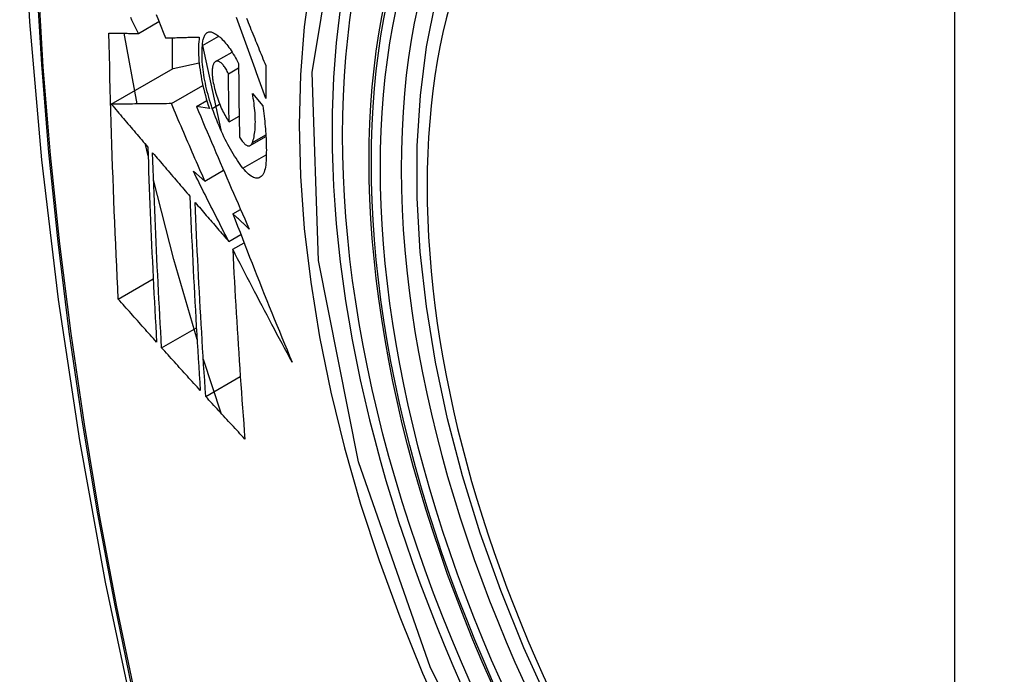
# Model space of a CAD drawing. Header units: inches. Extents: x 20 to 448, y 48 to 213.
# Tile 203 of 235: x 381.508 to 381.839, y 203.897 to 204.117. Entities that reach past the tile are written whole.
import ezdxf

# ---------------------------------------------------------------- set-up
doc = ezdxf.new("R2010")
doc.units = ezdxf.units.IN
doc.header["$MEASUREMENT"] = 0
doc.layers.add('Visible Edges(ANSI)', color=7, linetype='Continuous', lineweight=25)
doc.layers.add('Visible Tangent Edges(ANSI)', color=7, linetype='Continuous', lineweight=25)

msp = doc.modelspace()

# ---------------------------------------------------------------- linework, layer by layer
at = {"layer": 'Visible Edges(ANSI)'}
for p, q in [((381.5482, 204.11233), (381.55511, 204.11632)), ((381.54778, 204.08867), (381.54346, 204.11238)), ((381.55953, 204.11089), (381.55953, 204.10036)), ((381.56968, 204.10827), (381.57513, 204.11142)), ((381.56968, 204.10824), (381.57584, 204.07996)), ((381.57409, 204.1029), (381.57962, 204.1061)), ((381.53914, 204.08859), (381.55988, 204.10056)), ((381.55988, 204.10056), (381.56859, 204.10245)), ((381.57841, 204.09882), (381.58182, 204.10079)), ((381.55926, 204.08878), (381.56984, 204.09488)), ((381.58644, 204.09222), (381.58989, 204.08809)), ((381.56766, 204.08781), (381.57116, 204.08983)), ((381.57201, 204.08719), (381.56766, 204.08781)), ((381.57864, 204.08262), (381.58199, 204.08455)), ((381.58574, 204.07475), (381.59098, 204.07777)), ((381.55146, 204.07127), (381.55061, 204.0751)), ((381.56664, 204.0661), (381.5705, 204.06281)), ((381.5705, 204.06281), (381.57677, 204.06643)), ((381.57989, 204.05183), (381.58246, 204.05331)), ((381.57851, 204.04254), (381.58256, 204.04488)), ((381.57986, 204.0399), (381.58364, 204.04208)), ((381.54148, 204.02319), (381.55319, 204.02996)), ((381.55601, 204.00688), (381.56766, 204.01361)), ((381.57592, 203.98493), (381.56999, 204.0029)), ((381.5708, 203.99052), (381.58238, 203.99721))]:
    msp.add_line(p, q, dxfattribs=at)
at = {"layer": 'Visible Edges(ANSI)', "flags": 128}
for points in [[(381.56246, 204.53938), (381.54962, 204.50132), (381.53856, 204.46214), (381.52926, 204.42191), (381.5217, 204.38069), (381.51586, 204.33855), (381.51172, 204.29555), (381.50924, 204.25176), (381.50842, 204.20723), (381.50924, 204.16203), (381.51166, 204.11622), (381.51568, 204.06987), (381.52128, 204.02303), (381.52843, 203.97578), (381.53711, 203.92819), (381.5473, 203.88031), (381.55898, 203.83222)], [(381.68599, 203.88725), (381.67741, 203.90624), (381.66967, 203.9254), (381.66281, 203.94464), (381.65687, 203.96387), (381.65187, 203.98302), (381.64783, 204.002), (381.64477, 204.02072), (381.64272, 204.03911), (381.6417, 204.05709), (381.6417, 204.07458), (381.64274, 204.0915), (381.64482, 204.1078), (381.64795, 204.12339), (381.65213, 204.1382), (381.65737, 204.15217), (381.66364, 204.16521), (381.67093, 204.17727), (381.67925, 204.18825), (381.68854, 204.19808), (381.69876, 204.20669), (381.70985, 204.214)], [(381.5482, 204.11233), (381.54777, 204.11322), (381.54735, 204.11411), (381.54692, 204.115), (381.5465, 204.11589), (381.54607, 204.11678), (381.54565, 204.11767)], [(381.55414, 204.11872), (381.55494, 204.11674), (381.55573, 204.11477), (381.55653, 204.1128), (381.55733, 204.11083)], [(381.5909, 204.09051), (381.59045, 204.09175), (381.59, 204.09298), (381.58956, 204.09421), (381.58911, 204.09545), (381.58866, 204.09668), (381.58821, 204.09792), (381.58776, 204.09916), (381.58732, 204.1004), (381.58687, 204.10163), (381.58642, 204.10287), (381.58598, 204.10411), (381.58553, 204.10534), (381.58509, 204.10658), (381.58465, 204.10781), (381.5842, 204.10905), (381.58376, 204.11028), (381.58332, 204.11151), (381.58288, 204.11274), (381.58244, 204.11397), (381.582, 204.1152), (381.58156, 204.11643), (381.58113, 204.11765)], [(381.58443, 204.11747), (381.58474, 204.11671), (381.58504, 204.11596), (381.58535, 204.1152), (381.58566, 204.11444), (381.58596, 204.11369), (381.58627, 204.11293), (381.58658, 204.11217), (381.58689, 204.11141), (381.5872, 204.11065), (381.5875, 204.10989), (381.58781, 204.10913), (381.58812, 204.10838), (381.58843, 204.10762), (381.58874, 204.10686), (381.58905, 204.1061), (381.58936, 204.10534), (381.58967, 204.10458), (381.58998, 204.10382), (381.59029, 204.10306), (381.5906, 204.1023), (381.59091, 204.10154)], [(381.54148, 204.02319), (381.5413, 204.02688), (381.54112, 204.03056), (381.54095, 204.03425), (381.54078, 204.03793), (381.54061, 204.04163), (381.54045, 204.04532), (381.5403, 204.04902), (381.54014, 204.05272), (381.54, 204.05642), (381.53985, 204.06013), (381.53971, 204.06384), (381.53958, 204.06756), (381.53945, 204.07128), (381.53932, 204.075), (381.5392, 204.07873), (381.53909, 204.08246), (381.53898, 204.0862), (381.53887, 204.08994), (381.53877, 204.09369), (381.53868, 204.09743), (381.53859, 204.10118), (381.53851, 204.10493), (381.53843, 204.10868), (381.53836, 204.11243)], [(381.53836, 204.11243), (381.53874, 204.11243), (381.53913, 204.11242), (381.53953, 204.11242), (381.53993, 204.11241), (381.54032, 204.11241), (381.54073, 204.11241), (381.54113, 204.1124), (381.54154, 204.1124), (381.54195, 204.11239), (381.54236, 204.11239), (381.54277, 204.11238), (381.54318, 204.11238), (381.5436, 204.11238), (381.54401, 204.11237), (381.54443, 204.11237), (381.54485, 204.11236), (381.54527, 204.11236), (381.54569, 204.11235), (381.5461, 204.11235), (381.54652, 204.11235), (381.54694, 204.11234), (381.54736, 204.11234), (381.54778, 204.11233), (381.5482, 204.11233)], [(381.55733, 204.11083), (381.55779, 204.11084), (381.55825, 204.11085), (381.55872, 204.11087), (381.55918, 204.11088), (381.55965, 204.11089), (381.56012, 204.1109), (381.56059, 204.11091), (381.56106, 204.11093), (381.56153, 204.11094), (381.562, 204.11095), (381.56247, 204.11096), (381.56295, 204.11098), (381.56342, 204.11099), (381.56389, 204.111), (381.56437, 204.11102), (381.56484, 204.11103), (381.56532, 204.11104), (381.56579, 204.11105), (381.56626, 204.11107), (381.56674, 204.11108), (381.56721, 204.11109), (381.56769, 204.11111), (381.56816, 204.11112), (381.56864, 204.11113)], [(381.56864, 204.11113), (381.56854, 204.11036), (381.56846, 204.10956), (381.5684, 204.10873), (381.56837, 204.10787), (381.56835, 204.10697), (381.56836, 204.10605), (381.56839, 204.10511), (381.56845, 204.10415), (381.56852, 204.10316), (381.56862, 204.10215), (381.56873, 204.10113), (381.56887, 204.10009), (381.56903, 204.09904), (381.56921, 204.09798), (381.56941, 204.09691), (381.56963, 204.09583), (381.56987, 204.09475), (381.57012, 204.09366), (381.5704, 204.09258), (381.57069, 204.09149), (381.57099, 204.09041), (381.57132, 204.08933), (381.57166, 204.08826), (381.57201, 204.08719)], [(381.56968, 204.10827), (381.56971, 204.1087), (381.56974, 204.10911), (381.56979, 204.10951), (381.56986, 204.10989), (381.56993, 204.11024), (381.57001, 204.11058), (381.57011, 204.11089), (381.57021, 204.11119), (381.57033, 204.11146), (381.57046, 204.11171), (381.57059, 204.11193), (381.57074, 204.11213), (381.57089, 204.11231), (381.57106, 204.11246), (381.57123, 204.11259), (381.57141, 204.1127), (381.5716, 204.11278), (381.57179, 204.11284), (381.57199, 204.11287), (381.5722, 204.11288), (381.57241, 204.11287), (381.57263, 204.11283), (381.57286, 204.11277), (381.57309, 204.11268)], [(381.57309, 204.11268), (381.57343, 204.11253), (381.57378, 204.11234), (381.57414, 204.11213), (381.5745, 204.11189), (381.57486, 204.11163), (381.57522, 204.11134), (381.57559, 204.11103), (381.57596, 204.11069), (381.57633, 204.11032), (381.5767, 204.10993), (381.57708, 204.10952), (381.57745, 204.10908), (381.57783, 204.10862), (381.5782, 204.10814), (381.57857, 204.10764), (381.57894, 204.10711), (381.57931, 204.10657), (381.57968, 204.106), (381.58004, 204.10541), (381.58041, 204.10481), (381.58076, 204.10419), (381.58112, 204.10355), (381.58147, 204.10289), (381.58182, 204.10221)], [(381.573, 204.08716), (381.57269, 204.08809), (381.57239, 204.08902), (381.5721, 204.08996), (381.57182, 204.0909), (381.57156, 204.09184), (381.57131, 204.09278), (381.57108, 204.09373), (381.57086, 204.09467), (381.57066, 204.09561), (381.57047, 204.09655), (381.5703, 204.09748), (381.57015, 204.09839), (381.57001, 204.0993), (381.5699, 204.1002), (381.56979, 204.10109), (381.56971, 204.10196), (381.56964, 204.10282), (381.56959, 204.10366), (381.56956, 204.10449), (381.56955, 204.10529), (381.56956, 204.10607), (381.56958, 204.10683), (381.56962, 204.10756), (381.56968, 204.10827)], [(381.57383, 204.1027), (381.57372, 204.10258), (381.57362, 204.10245), (381.57353, 204.10231), (381.57344, 204.10214), (381.57336, 204.10197), (381.57329, 204.10178), (381.57322, 204.10158), (381.57316, 204.10136), (381.57311, 204.10113), (381.57306, 204.10089), (381.57302, 204.10063), (381.57299, 204.10036), (381.57297, 204.10008), (381.57295, 204.09979), (381.57295, 204.09949), (381.57295, 204.09918), (381.57295, 204.09886), (381.57297, 204.09853), (381.57299, 204.0982), (381.57302, 204.09786), (381.57306, 204.09751), (381.5731, 204.09715), (381.57315, 204.09679), (381.57321, 204.09643)], [(381.57841, 204.09882), (381.57822, 204.09921), (381.57803, 204.0996), (381.57783, 204.09997), (381.57762, 204.10032), (381.57742, 204.10065), (381.57721, 204.10097), (381.577, 204.10126), (381.57679, 204.10154), (381.57658, 204.10179), (381.57637, 204.10202), (381.57616, 204.10223), (381.57595, 204.10242), (381.57575, 204.10258), (381.57555, 204.10272), (381.57535, 204.10284), (381.57516, 204.10293), (381.57497, 204.10299), (381.57478, 204.10303), (381.5746, 204.10304), (381.57443, 204.10303), (381.57427, 204.10299), (381.57411, 204.10292), (381.57397, 204.10282), (381.57383, 204.1027)], [(381.58182, 204.10221), (381.58182, 204.10118), (381.58183, 204.10014), (381.58183, 204.0991), (381.58184, 204.09807), (381.58184, 204.09704), (381.58185, 204.096), (381.58186, 204.09497), (381.58187, 204.09394), (381.58188, 204.0929), (381.58189, 204.09187), (381.5819, 204.09084), (381.58191, 204.08981), (381.58193, 204.08878), (381.58194, 204.08775), (381.58195, 204.08672), (381.58197, 204.08569), (381.58199, 204.08466), (381.582, 204.08364), (381.58202, 204.08261), (381.58204, 204.08158), (381.58206, 204.08056), (381.58208, 204.07953), (381.5821, 204.07851), (381.58212, 204.07748)], [(381.59091, 204.10154), (381.59091, 204.10108), (381.5909, 204.10062), (381.5909, 204.10016), (381.5909, 204.0997), (381.5909, 204.09924), (381.5909, 204.09878), (381.5909, 204.09832), (381.59089, 204.09786), (381.59089, 204.0974), (381.59089, 204.09694), (381.59089, 204.09648), (381.59089, 204.09602), (381.59089, 204.09556), (381.59089, 204.0951), (381.59089, 204.09464), (381.59089, 204.09418), (381.59089, 204.09372), (381.59089, 204.09326), (381.59089, 204.09281), (381.5909, 204.09235), (381.5909, 204.09189), (381.5909, 204.09143), (381.5909, 204.09097), (381.5909, 204.09051)], [(381.57864, 204.08262), (381.57862, 204.08329), (381.57861, 204.08396), (381.5786, 204.08463), (381.57859, 204.08531), (381.57857, 204.08598), (381.57856, 204.08666), (381.57855, 204.08733), (381.57854, 204.088), (381.57853, 204.08868), (381.57852, 204.08935), (381.57851, 204.09003), (381.5785, 204.0907), (381.57849, 204.09138), (381.57848, 204.09205), (381.57848, 204.09273), (381.57847, 204.0934), (381.57846, 204.09408), (381.57845, 204.09476), (381.57844, 204.09543), (381.57844, 204.09611), (381.57843, 204.09679), (381.57842, 204.09746), (381.57842, 204.09814), (381.57841, 204.09882)], [(381.57321, 204.09643), (381.57333, 204.09579), (381.57346, 204.09516), (381.5736, 204.09451), (381.57375, 204.09387), (381.57392, 204.09323), (381.5741, 204.09258), (381.57428, 204.09194), (381.57448, 204.0913), (381.57469, 204.09067), (381.57491, 204.09004), (381.57514, 204.08942), (381.57537, 204.08882), (381.57562, 204.08822), (381.57587, 204.08763), (381.57612, 204.08705), (381.57639, 204.08649), (381.57665, 204.08595), (381.57693, 204.08542), (381.5772, 204.0849), (381.57749, 204.08441), (381.57777, 204.08393), (381.57806, 204.08347), (381.57835, 204.08303), (381.57864, 204.08262)], [(381.58643, 204.07569), (381.58659, 204.07613), (381.58673, 204.07661), (381.58686, 204.07711), (381.58698, 204.07764), (381.58708, 204.07819), (381.58717, 204.07876), (381.58725, 204.07936), (381.58731, 204.07998), (381.58736, 204.08062), (381.58739, 204.08128), (381.58741, 204.08197), (381.58742, 204.08267), (381.58741, 204.08339), (381.58739, 204.08413), (381.58736, 204.08489), (381.58731, 204.08566), (381.58725, 204.08644), (381.58717, 204.08724), (381.58708, 204.08805), (381.58698, 204.08886), (381.58686, 204.08969), (381.58673, 204.09053), (381.58659, 204.09137), (381.58644, 204.09222)], [(381.55926, 204.08878), (381.55848, 204.08877), (381.55769, 204.08876), (381.5569, 204.08875), (381.55611, 204.08875), (381.55531, 204.08874), (381.55451, 204.08873), (381.5537, 204.08872), (381.55289, 204.08872), (381.55207, 204.08871), (381.55125, 204.0887), (381.55042, 204.08869), (381.54958, 204.08869), (381.54875, 204.08868), (381.5479, 204.08867), (381.54705, 204.08866), (381.5462, 204.08865), (381.54534, 204.08865), (381.54447, 204.08864), (381.5436, 204.08863), (381.54272, 204.08862), (381.54183, 204.08861), (381.54094, 204.0886), (381.54004, 204.0886), (381.53914, 204.08859)], [(381.53914, 204.08859), (381.53965, 204.08799), (381.54016, 204.08739), (381.54066, 204.08679), (381.54117, 204.08619), (381.54168, 204.0856), (381.54219, 204.085), (381.5427, 204.0844), (381.54321, 204.0838), (381.54372, 204.0832), (381.54423, 204.0826), (381.54473, 204.082), (381.54524, 204.0814), (381.54575, 204.0808), (381.54626, 204.0802), (381.54677, 204.07961), (381.54728, 204.07901), (381.54779, 204.07841), (381.5483, 204.07781), (381.54881, 204.07721), (381.54932, 204.07661), (381.54983, 204.07601), (381.55034, 204.07541), (381.55085, 204.07481), (381.55136, 204.07422)], [(381.5705, 204.06281), (381.57003, 204.06389), (381.56955, 204.06497), (381.56908, 204.06606), (381.56861, 204.06714), (381.56814, 204.06822), (381.56766, 204.0693), (381.56719, 204.07038), (381.56672, 204.07147), (381.56625, 204.07255), (381.56578, 204.07363), (381.56531, 204.07472), (381.56484, 204.0758), (381.56437, 204.07688), (381.56391, 204.07796), (381.56344, 204.07905), (381.56297, 204.08013), (381.56251, 204.08121), (381.56204, 204.08229), (381.56157, 204.08337), (381.56111, 204.08446), (381.56065, 204.08554), (381.56018, 204.08662), (381.55972, 204.0877), (381.55926, 204.08878)], [(381.56766, 204.08781), (381.56838, 204.08611), (381.5691, 204.08441), (381.56982, 204.0827), (381.57054, 204.081), (381.57127, 204.07929), (381.572, 204.07758), (381.57273, 204.07586), (381.57346, 204.07415), (381.57419, 204.07243), (381.57493, 204.07072), (381.57566, 204.069), (381.5764, 204.06728), (381.57714, 204.06556), (381.57788, 204.06384), (381.57863, 204.06213), (381.57937, 204.06041), (381.58012, 204.05869), (381.58086, 204.05697), (381.58161, 204.05525), (381.58236, 204.05354), (381.58311, 204.05182), (381.58386, 204.05011), (381.58462, 204.0484), (381.58537, 204.04669)], [(381.58989, 204.08809), (381.59002, 204.0872), (381.59014, 204.08632), (381.59026, 204.08545), (381.59037, 204.08458), (381.59047, 204.08371), (381.59056, 204.08286), (381.59065, 204.082), (381.59073, 204.08116), (381.5908, 204.08032), (381.59087, 204.0795), (381.59092, 204.07868), (381.59097, 204.07786), (381.59101, 204.07706), (381.59105, 204.07627), (381.59107, 204.07548), (381.59109, 204.07471), (381.5911, 204.07395), (381.59111, 204.07319), (381.5911, 204.07245), (381.59109, 204.07172), (381.59107, 204.071), (381.59104, 204.07029), (381.59101, 204.0696), (381.59096, 204.06891)], [(381.58327, 204.06713), (381.5828, 204.06774), (381.58234, 204.06838), (381.58187, 204.06904), (381.5814, 204.06972), (381.58094, 204.07043), (381.58048, 204.07115), (381.58002, 204.0719), (381.57956, 204.07267), (381.57911, 204.07345), (381.57866, 204.07426), (381.57821, 204.07508), (381.57777, 204.07593), (381.57733, 204.07679), (381.5769, 204.07767), (381.57648, 204.07856), (381.57606, 204.07947), (381.57565, 204.08039), (381.57525, 204.08132), (381.57485, 204.08227), (381.57446, 204.08323), (381.57408, 204.0842), (381.57371, 204.08518), (381.57335, 204.08617), (381.573, 204.08716)], [(381.58212, 204.07748), (381.58233, 204.07714), (381.58254, 204.07681), (381.58276, 204.0765), (381.58297, 204.07621), (381.58319, 204.07595), (381.5834, 204.0757), (381.58362, 204.07548), (381.58383, 204.07529), (381.58404, 204.07511), (381.58425, 204.07497), (381.58445, 204.07484), (381.58464, 204.07475), (381.58484, 204.07467), (381.58502, 204.07463), (381.5852, 204.07461), (381.58538, 204.07462), (381.58554, 204.07466), (381.5857, 204.07472), (381.58585, 204.07482), (381.58599, 204.07494), (381.58611, 204.07508), (381.58623, 204.07526), (381.58634, 204.07546), (381.58643, 204.07569)], [(381.55136, 204.07422), (381.55145, 204.07146), (381.55155, 204.06871), (381.55164, 204.06596), (381.55174, 204.06321), (381.55185, 204.06047), (381.55195, 204.05773), (381.55206, 204.05499), (381.55217, 204.05225), (381.55229, 204.04952), (381.55241, 204.04678), (381.55253, 204.04406), (381.55265, 204.04133), (381.55277, 204.0386), (381.5529, 204.03588), (381.55303, 204.03316), (381.55317, 204.03044), (381.5533, 204.02773), (381.55344, 204.02501), (381.55358, 204.0223), (381.55372, 204.01959), (381.55387, 204.01688), (381.55402, 204.01418), (381.55417, 204.01147), (381.55432, 204.00877)], [(381.55601, 204.00688), (381.55585, 204.00959), (381.5557, 204.01231), (381.55555, 204.01502), (381.5554, 204.01774), (381.55525, 204.02045), (381.55511, 204.02317), (381.55497, 204.02589), (381.55483, 204.02861), (381.5547, 204.03132), (381.55456, 204.03404), (381.55443, 204.03677), (381.5543, 204.03949), (381.55418, 204.04221), (381.55406, 204.04494), (381.55394, 204.04767), (381.55382, 204.05039), (381.55371, 204.05312), (381.5536, 204.05586), (381.55349, 204.05859), (381.55338, 204.06133), (381.55328, 204.06407), (381.55318, 204.06681), (381.55309, 204.06955), (381.55299, 204.0723)], [(381.55299, 204.0723), (381.55351, 204.07169), (381.55403, 204.07108), (381.55455, 204.07048), (381.55507, 204.06987), (381.55559, 204.06926), (381.55611, 204.06865), (381.55663, 204.06804), (381.55715, 204.06743), (381.55767, 204.06682), (381.55819, 204.06621), (381.55871, 204.0656), (381.55923, 204.06499), (381.55976, 204.06438), (381.56028, 204.06377), (381.5608, 204.06316), (381.56132, 204.06255), (381.56184, 204.06194), (381.56236, 204.06133), (381.56289, 204.06072), (381.56341, 204.06011), (381.56393, 204.0595), (381.56445, 204.05889), (381.56497, 204.05829), (381.56549, 204.05768)], [(381.59096, 204.06891), (381.5909, 204.06818), (381.5908, 204.0675), (381.59067, 204.06688), (381.59052, 204.0663), (381.59034, 204.06578), (381.59013, 204.06532), (381.58989, 204.06492), (381.58963, 204.06457), (381.58935, 204.06429), (381.58905, 204.06407), (381.58872, 204.06391), (381.58838, 204.06381), (381.58802, 204.06377), (381.58764, 204.06379), (381.58725, 204.06387), (381.58684, 204.06401), (381.58642, 204.06421), (381.58599, 204.06447), (381.58555, 204.06478), (381.58511, 204.06514), (381.58465, 204.06556), (381.5842, 204.06603), (381.58374, 204.06655), (381.58327, 204.06713)], [(381.57851, 204.04254), (381.57801, 204.04352), (381.57751, 204.0445), (381.57701, 204.04548), (381.57651, 204.04646), (381.57601, 204.04744), (381.57552, 204.04843), (381.57502, 204.04941), (381.57452, 204.05039), (381.57402, 204.05137), (381.57353, 204.05235), (381.57303, 204.05334), (381.57254, 204.05432), (381.57204, 204.0553), (381.57155, 204.05628), (381.57106, 204.05727), (381.57056, 204.05825), (381.57007, 204.05923), (381.56958, 204.06021), (381.56909, 204.06119), (381.5686, 204.06217), (381.56811, 204.06316), (381.56762, 204.06414), (381.56713, 204.06512), (381.56664, 204.0661)], [(381.56789, 204.0096), (381.5601, 204.03645), (381.55331, 204.06319)], [(381.56549, 204.05768), (381.5656, 204.05493), (381.56571, 204.05219), (381.56583, 204.04945), (381.56595, 204.04671), (381.56607, 204.04397), (381.5662, 204.04124), (381.56633, 204.03851), (381.56646, 204.03578), (381.56659, 204.03305), (381.56673, 204.03033), (381.56688, 204.02761), (381.56702, 204.0249), (381.56717, 204.02218), (381.56732, 204.01947), (381.56747, 204.01677), (381.56763, 204.01406), (381.56779, 204.01136), (381.56795, 204.00866), (381.56811, 204.00596), (381.56828, 204.00327), (381.56845, 204.00058), (381.56862, 203.99789), (381.5688, 203.99521), (381.56897, 203.99253)], [(381.5708, 203.99052), (381.57062, 203.99321), (381.57044, 203.99591), (381.57027, 203.99861), (381.57009, 204.0013), (381.56992, 204.004), (381.56975, 204.0067), (381.56959, 204.0094), (381.56943, 204.0121), (381.56927, 204.01481), (381.56911, 204.01751), (381.56896, 204.02022), (381.56881, 204.02293), (381.56866, 204.02564), (381.56851, 204.02836), (381.56837, 204.03107), (381.56823, 204.03379), (381.5681, 204.03651), (381.56797, 204.03923), (381.56784, 204.04196), (381.56771, 204.04469), (381.56759, 204.04742), (381.56747, 204.05015), (381.56736, 204.05289), (381.56725, 204.05563)], [(381.56725, 204.05563), (381.56772, 204.05508), (381.56818, 204.05454), (381.56865, 204.05399), (381.56912, 204.05345), (381.56959, 204.0529), (381.57006, 204.05236), (381.57052, 204.05181), (381.57099, 204.05127), (381.57146, 204.05072), (381.57193, 204.05018), (381.5724, 204.04963), (381.57287, 204.04908), (381.57334, 204.04854), (381.57381, 204.04799), (381.57428, 204.04745), (381.57475, 204.0469), (381.57522, 204.04636), (381.57569, 204.04581), (381.57616, 204.04526), (381.57663, 204.04472), (381.5771, 204.04417), (381.57757, 204.04363), (381.57804, 204.04308), (381.57851, 204.04254)], [(381.58537, 204.04669), (381.58514, 204.04691), (381.58491, 204.04712), (381.58469, 204.04733), (381.58446, 204.04755), (381.58423, 204.04776), (381.584, 204.04798), (381.58377, 204.04819), (381.58354, 204.0484), (381.58332, 204.04862), (381.58309, 204.04883), (381.58286, 204.04905), (381.58263, 204.04926), (381.5824, 204.04948), (381.58218, 204.04969), (381.58195, 204.0499), (381.58172, 204.05012), (381.58149, 204.05033), (381.58126, 204.05055), (381.58103, 204.05076), (381.58081, 204.05097), (381.58058, 204.05119), (381.58035, 204.0514), (381.58012, 204.05162), (381.57989, 204.05183)], [(381.57989, 204.05183), (381.58069, 204.04976), (381.58148, 204.04768), (381.58228, 204.0456), (381.58308, 204.04353), (381.58389, 204.04145), (381.5847, 204.03938), (381.58551, 204.0373), (381.58632, 204.03522), (381.58714, 204.03314), (381.58796, 204.03107), (381.58878, 204.02899), (381.5896, 204.02691), (381.59043, 204.02484), (381.59126, 204.02276), (381.5921, 204.02069), (381.59294, 204.01861), (381.59378, 204.01654), (381.59462, 204.01446), (381.59547, 204.01239), (381.59632, 204.01032), (381.59718, 204.00824), (381.59804, 204.00617), (381.5989, 204.0041), (381.59976, 204.00203)], [(381.59976, 204.00203), (381.59891, 204.00361), (381.59806, 204.00518), (381.59721, 204.00676), (381.59637, 204.00833), (381.59553, 204.00991), (381.59468, 204.01149), (381.59384, 204.01307), (381.593, 204.01465), (381.59217, 204.01623), (381.59133, 204.01781), (381.5905, 204.01939), (381.58967, 204.02097), (381.58884, 204.02255), (381.58801, 204.02413), (381.58719, 204.02571), (381.58636, 204.02729), (381.58554, 204.02887), (381.58473, 204.03045), (381.58391, 204.03202), (381.58309, 204.0336), (381.58228, 204.03518), (381.58147, 204.03675), (381.58067, 204.03832), (381.57986, 204.0399)], [(381.57986, 204.0399), (381.57999, 204.03721), (381.58012, 204.03453), (381.58026, 204.03184), (381.5804, 204.02916), (381.58055, 204.02649), (381.5807, 204.02381), (381.58085, 204.02114), (381.58101, 204.01847), (381.58117, 204.0158), (381.58133, 204.01314), (381.5815, 204.01048), (381.58167, 204.00782), (381.58184, 204.00516), (381.58202, 204.00251), (381.5822, 203.99987), (381.58238, 203.99723), (381.58256, 203.99459), (381.58275, 203.99196), (381.58294, 203.98933), (381.58313, 203.9867), (381.58332, 203.98408), (381.58352, 203.98147), (381.58372, 203.97886), (381.58392, 203.97625)], [(381.55432, 204.00877), (381.55378, 204.00937), (381.55324, 204.00997), (381.55271, 204.01057), (381.55217, 204.01117), (381.55163, 204.01177), (381.5511, 204.01237), (381.55056, 204.01297), (381.55002, 204.01357), (381.54949, 204.01417), (381.54895, 204.01478), (381.54842, 204.01538), (381.54788, 204.01598), (381.54735, 204.01658), (381.54681, 204.01718), (381.54628, 204.01778), (381.54574, 204.01838), (381.54521, 204.01899), (381.54467, 204.01959), (381.54414, 204.02019), (381.54361, 204.02079), (381.54307, 204.02139), (381.54254, 204.02199), (381.54201, 204.02259), (381.54148, 204.02319)], [(381.56897, 203.99253), (381.56843, 203.99312), (381.56789, 203.99372), (381.56734, 203.99432), (381.5668, 203.99492), (381.56626, 203.99551), (381.56572, 203.99611), (381.56517, 203.99671), (381.56463, 203.99731), (381.56409, 203.99791), (381.56355, 203.99851), (381.56301, 203.9991), (381.56247, 203.9997), (381.56193, 204.0003), (381.56139, 204.0009), (381.56085, 204.0015), (381.56031, 204.0021), (381.55977, 204.0027), (381.55923, 204.00329), (381.55869, 204.00389), (381.55816, 204.00449), (381.55762, 204.00509), (381.55708, 204.00569), (381.55654, 204.00629), (381.55601, 204.00688)], [(381.58392, 203.97625), (381.58337, 203.97685), (381.58282, 203.97744), (381.58227, 203.97803), (381.58172, 203.97863), (381.58117, 203.97922), (381.58062, 203.97982), (381.58007, 203.98041), (381.57952, 203.981), (381.57898, 203.9816), (381.57843, 203.98219), (381.57788, 203.98279), (381.57733, 203.98338), (381.57679, 203.98398), (381.57624, 203.98457), (381.5757, 203.98517), (381.57515, 203.98576), (381.5746, 203.98636), (381.57406, 203.98695), (381.57351, 203.98755), (381.57297, 203.98814), (381.57243, 203.98874), (381.57188, 203.98933), (381.57134, 203.98993), (381.5708, 203.99052)]]:
    msp.add_lwpolyline(points, dxfattribs=at)
at = {"layer": 'Visible Edges(ANSI)'}
msp.add_ellipse((381.85904, 203.93872), major_axis=(0.15748, -0.27276), ratio=0.57735, start_param=2.363977, end_param=7.060801, dxfattribs=at)
msp.add_ellipse((381.85556, 203.93671), major_axis=(-0.15994, 0.27703), ratio=0.57735, dxfattribs=at)
at = {"layer": 'Visible Tangent Edges(ANSI)'}
for p, q in [((381.8218, 204.20135), (381.8218, 203.71668)), ((381.573, 204.08716), (381.57546, 204.08859)), ((381.58643, 204.07569), (381.59095, 204.07829)), ((381.58327, 204.06713), (381.59109, 204.07164))]:
    msp.add_line(p, q, dxfattribs=at)
at = {"layer": 'Visible Tangent Edges(ANSI)', "flags": 128}
for points in [[(381.54024, 204.42636), (381.53443, 204.402), (381.5293, 204.37707), (381.52484, 204.35157), (381.52107, 204.32555), (381.51798, 204.29904), (381.51559, 204.27207), (381.51389, 204.24468), (381.51287, 204.2169), (381.51254, 204.18873), (381.5129, 204.16018), (381.51395, 204.13125), (381.51568, 204.10195), (381.51809, 204.07234), (381.52118, 204.04243), (381.52495, 204.01227), (381.52939, 203.98186), (381.53451, 203.95121), (381.54029, 203.92035), (381.54674, 203.88932), (381.55384, 203.85812), (381.5616, 203.82679)], [(381.56238, 203.82655), (381.55461, 203.85781), (381.54749, 203.88894), (381.54103, 203.91991), (381.53523, 203.9507), (381.5301, 203.98129), (381.52564, 204.01165), (381.52185, 204.04176), (381.51875, 204.07161), (381.51632, 204.10117), (381.51459, 204.1304), (381.51354, 204.15927), (381.51318, 204.18775), (381.5135, 204.21585), (381.51452, 204.24355), (381.51623, 204.27085), (381.51864, 204.29773), (381.52174, 204.32414), (381.52553, 204.35005), (381.53, 204.37543), (381.53515, 204.40024), (381.54098, 204.42447)], [(381.67978, 203.83242), (381.64616, 203.89951), (381.62202, 203.96858), (381.60858, 204.03617), (381.60643, 204.09924), (381.61568, 204.15466), (381.63597, 204.20012), (381.66623, 204.23333), (381.70518, 204.25279), (381.75115, 204.25777), (381.80181, 204.248), (381.85493, 204.22395)], [(381.66085, 204.23445), (381.65182, 204.22647), (381.64346, 204.2175), (381.6358, 204.20758), (381.62887, 204.19673), (381.62268, 204.18499), (381.61727, 204.17239), (381.61267, 204.15898), (381.60889, 204.14484), (381.60594, 204.12999), (381.60383, 204.1145), (381.60255, 204.09839), (381.60213, 204.08171), (381.60256, 204.06449), (381.60384, 204.04685), (381.60597, 204.02885), (381.60894, 204.01054), (381.61273, 203.99199), (381.61732, 203.97326), (381.62272, 203.9544), (381.62889, 203.93547), (381.63584, 203.91655), (381.64349, 203.89775), (381.65184, 203.87912)]]:
    msp.add_lwpolyline(points, dxfattribs=at)
at = {"layer": 'Visible Tangent Edges(ANSI)'}
for centre, major_axis, start_param, end_param in [((381.85804, 203.93815), (-0.17318, 0.29996), 5.05527, 10.652693), ((381.85799, 203.93812), (-0.15059, 0.26083), 5.66855, 8.468616)]:
    msp.add_ellipse(centre, major_axis=major_axis, ratio=0.57735, start_param=start_param, end_param=end_param, dxfattribs=at)
for centre, major_axis in [((381.85863, 203.93849), (0.17111, -0.29637)), ((381.85566, 203.93677), (-0.1627, 0.2818)), ((381.85556, 203.93671), (0.1621, -0.28076))]:
    msp.add_ellipse(centre, major_axis=major_axis, ratio=0.57735, dxfattribs=at)

doc.saveas('drawing.dxf')
